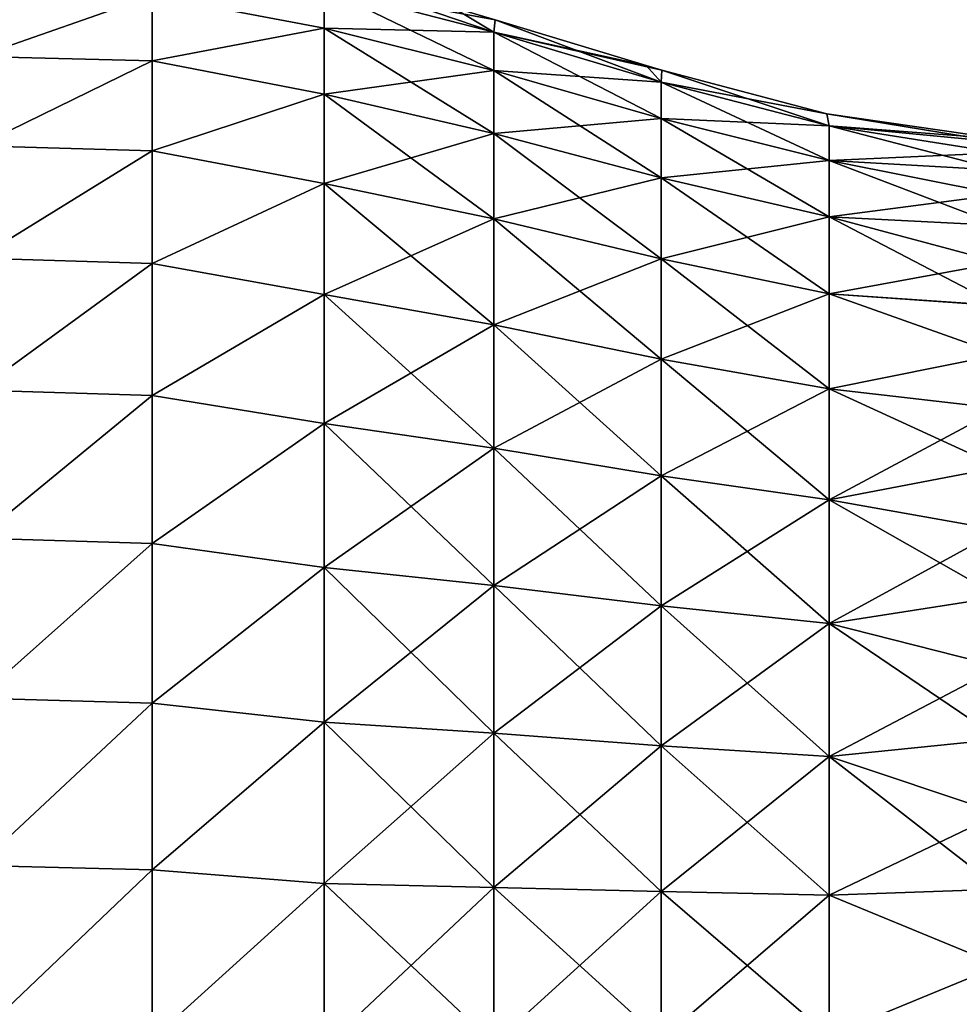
# Model space of a CAD drawing. Header units: millimetres. Extents: x -139 to 139, y -32 to 1264.
# Tile 145 of 256: x -43 to -29, y 654 to 669. Entities that reach past the tile are written whole.
import ezdxf

# ---------------------------------------------------------------- set-up
doc = ezdxf.new("R2010")
doc.units = ezdxf.units.MM
doc.header["$LTSCALE"] = 26.699852
doc.layers.add('298', color=7, linetype='CONTINUOUS')
doc.layers.add('299', color=7, linetype='CONTINUOUS')

msp = doc.modelspace()

# ---------------------------------------------------------------- linework, layer by layer
at = {"layer": '298', "color": 7, "linetype": 'CONTINUOUS'}
for points in [[(-43.407, 669.743, 0.13), (-43.407, 668.769, 2.515), (-40.773, 669.69, 0.229), (-43.407, 669.743, 0.13)], [(-38.167, 669.802, -2.03), (-40.773, 669.69, 0.229), (-38.167, 669.194, 0.373), (-38.167, 669.802, -2.03)], [(-38.167, 669.802, -2.03), (-38.167, 669.194, 0.373), (-35.598, 669.134, -2.142), (-38.167, 669.802, -2.03)], [(-36.229, 669.512, -4.5), (-38.167, 669.802, -2.03), (-35.579, 669.323, -4.5), (-36.229, 669.512, -4.5)], [(-35.579, 669.323, -4.5), (-38.167, 669.802, -2.03), (-35.598, 669.134, -2.142), (-35.579, 669.323, -4.5)], [(-40.773, 669.69, 0.229), (-43.407, 668.769, 2.515), (-40.773, 668.703, 2.598), (-40.773, 669.69, 0.229)], [(-40.773, 669.69, 0.229), (-40.773, 668.703, 2.598), (-38.167, 669.194, 0.373), (-40.773, 669.69, 0.229)], [(-35.579, 669.323, -4.5), (-35.598, 669.134, -2.142), (-33.295, 668.63, -4.5), (-35.579, 669.323, -4.5)], [(-38.167, 669.194, 0.373), (-40.773, 668.703, 2.598), (-38.167, 668.198, 2.643), (-38.167, 669.194, 0.373)], [(-38.167, 669.194, 0.373), (-38.167, 668.198, 2.643), (-35.598, 668.553, 0.153), (-38.167, 669.194, 0.373)], [(-35.598, 669.134, -2.142), (-38.167, 669.194, 0.373), (-35.598, 668.553, 0.153), (-35.598, 669.134, -2.142)], [(-35.598, 669.134, -2.142), (-35.598, 668.553, 0.153), (-33.064, 668.376, -2.268), (-35.598, 669.134, -2.142)], [(-33.295, 668.63, -4.5), (-35.598, 669.134, -2.142), (-33.057, 668.559, -4.5), (-33.295, 668.63, -4.5)], [(-33.057, 668.559, -4.5), (-35.598, 669.134, -2.142), (-33.064, 668.376, -2.268), (-33.057, 668.559, -4.5)], [(-43.407, 668.769, 2.515), (-43.407, 667.412, 4.705), (-40.773, 668.703, 2.598), (-43.407, 668.769, 2.515)], [(-40.773, 668.703, 2.598), (-43.407, 667.412, 4.705), (-40.773, 667.337, 4.771), (-40.773, 668.703, 2.598)], [(-40.773, 668.703, 2.598), (-40.773, 667.337, 4.771), (-38.167, 668.198, 2.643), (-40.773, 668.703, 2.598)], [(-35.598, 668.553, 0.153), (-38.167, 668.198, 2.643), (-35.598, 667.602, 2.32), (-35.598, 668.553, 0.153)], [(-35.598, 668.553, 0.153), (-35.598, 667.602, 2.32), (-33.064, 667.826, -0.097), (-35.598, 668.553, 0.153)], [(-33.064, 668.376, -2.268), (-35.598, 668.553, 0.153), (-33.064, 667.826, -0.097), (-33.064, 668.376, -2.268)], [(-33.057, 668.559, -4.5), (-33.064, 668.376, -2.268), (-30.559, 667.899, -4.5), (-33.057, 668.559, -4.5)], [(-33.064, 668.376, -2.268), (-33.064, 667.826, -0.097), (-30.524, 667.716, -2.378), (-33.064, 668.376, -2.268)], [(-30.559, 667.899, -4.5), (-33.064, 668.376, -2.268), (-30.524, 667.716, -2.378), (-30.559, 667.899, -4.5)], [(-38.167, 668.198, 2.643), (-40.773, 667.337, 4.771), (-38.167, 666.843, 4.718), (-38.167, 668.198, 2.643)], [(-38.167, 668.198, 2.643), (-38.167, 666.843, 4.718), (-35.598, 667.602, 2.32), (-38.167, 668.198, 2.643)], [(-33.064, 667.826, -0.097), (-35.598, 667.602, 2.32), (-33.064, 666.927, 1.954), (-33.064, 667.826, -0.097)], [(-33.064, 667.826, -0.097), (-33.064, 666.927, 1.954), (-30.524, 667.193, -0.314), (-33.064, 667.826, -0.097)], [(-30.524, 667.716, -2.378), (-33.064, 667.826, -0.097), (-30.524, 667.193, -0.314), (-30.524, 667.716, -2.378)], [(-30.559, 667.899, -4.5), (-30.524, 667.716, -2.378), (-27.941, 667.522, -4.5), (-30.559, 667.899, -4.5)], [(-30.524, 667.716, -2.378), (-30.524, 667.193, -0.314), (-27.941, 667.309, -2.199), (-30.524, 667.716, -2.378)], [(-27.941, 667.522, -4.5), (-30.524, 667.716, -2.378), (-27.941, 667.469, -3.345), (-27.941, 667.522, -4.5)], [(-27.941, 667.469, -3.345), (-30.524, 667.716, -2.378), (-27.941, 667.309, -2.199), (-27.941, 667.469, -3.345)], [(-35.598, 667.602, 2.32), (-38.167, 666.843, 4.718), (-35.598, 666.308, 4.301), (-35.598, 667.602, 2.32)], [(-35.598, 667.602, 2.32), (-35.598, 666.308, 4.301), (-33.064, 666.927, 1.954), (-35.598, 667.602, 2.32)], [(-43.407, 667.412, 4.705), (-43.407, 665.711, 6.639), (-40.773, 667.337, 4.771), (-43.407, 667.412, 4.705)], [(-40.773, 667.337, 4.771), (-43.407, 665.711, 6.639), (-40.773, 665.631, 6.687), (-40.773, 667.337, 4.771)], [(-40.773, 667.337, 4.771), (-40.773, 665.631, 6.687), (-38.167, 666.843, 4.718), (-40.773, 667.337, 4.771)], [(-30.524, 667.193, -0.314), (-33.064, 666.927, 1.954), (-30.524, 666.338, 1.636), (-30.524, 667.193, -0.314)], [(-27.941, 667.309, -2.199), (-30.524, 667.193, -0.314), (-27.941, 667.044, -1.073), (-27.941, 667.309, -2.199)], [(-30.524, 667.193, -0.314), (-30.524, 666.338, 1.636), (-27.941, 666.676, 0.023), (-30.524, 667.193, -0.314)], [(-27.941, 667.044, -1.073), (-30.524, 667.193, -0.314), (-27.941, 666.676, 0.023), (-27.941, 667.044, -1.073)], [(-33.064, 666.927, 1.954), (-35.598, 666.308, 4.301), (-33.064, 665.702, 3.829), (-33.064, 666.927, 1.954)], [(-33.064, 666.927, 1.954), (-33.064, 665.702, 3.829), (-30.524, 666.338, 1.636), (-33.064, 666.927, 1.954)], [(-38.167, 666.843, 4.718), (-40.773, 665.631, 6.687), (-38.167, 665.164, 6.541), (-38.167, 666.843, 4.718)], [(-38.167, 666.843, 4.718), (-38.167, 665.164, 6.541), (-35.598, 666.308, 4.301), (-38.167, 666.843, 4.718)], [(-27.941, 666.676, 0.023), (-30.524, 666.338, 1.636), (-27.941, 666.209, 1.081), (-27.941, 666.676, 0.023)], [(-35.598, 666.308, 4.301), (-38.167, 665.164, 6.541), (-35.598, 664.705, 6.042), (-35.598, 666.308, 4.301)], [(-35.598, 666.308, 4.301), (-35.598, 664.705, 6.042), (-33.064, 665.702, 3.829), (-35.598, 666.308, 4.301)], [(-30.524, 666.338, 1.636), (-33.064, 665.702, 3.829), (-30.524, 665.173, 3.418), (-30.524, 666.338, 1.636)], [(-30.524, 666.338, 1.636), (-30.524, 665.173, 3.418), (-27.941, 665.646, 2.092), (-30.524, 666.338, 1.636)], [(-27.941, 666.209, 1.081), (-30.524, 666.338, 1.636), (-27.941, 665.646, 2.092), (-27.941, 666.209, 1.081)], [(-43.407, 665.711, 6.639), (-43.407, 663.711, 8.264), (-40.773, 665.631, 6.687), (-43.407, 665.711, 6.639)], [(-33.064, 665.702, 3.829), (-35.598, 664.705, 6.042), (-33.064, 664.185, 5.477), (-33.064, 665.702, 3.829)], [(-33.064, 665.702, 3.829), (-33.064, 664.185, 5.477), (-30.524, 665.173, 3.418), (-33.064, 665.702, 3.829)], [(-40.773, 665.631, 6.687), (-43.407, 663.711, 8.264), (-40.773, 663.63, 8.294), (-40.773, 665.631, 6.687)], [(-40.773, 665.631, 6.687), (-40.773, 663.63, 8.294), (-38.167, 665.164, 6.541), (-40.773, 665.631, 6.687)], [(-27.941, 665.646, 2.092), (-30.524, 665.173, 3.418), (-27.941, 664.993, 3.046), (-27.941, 665.646, 2.092)], [(-38.167, 665.164, 6.541), (-40.773, 663.63, 8.294), (-38.167, 663.208, 8.064), (-38.167, 665.164, 6.541)], [(-38.167, 665.164, 6.541), (-38.167, 663.208, 8.064), (-35.598, 664.705, 6.042), (-38.167, 665.164, 6.541)], [(-30.524, 665.173, 3.418), (-33.064, 664.185, 5.477), (-30.524, 663.731, 4.985), (-30.524, 665.173, 3.418)], [(-30.524, 665.173, 3.418), (-30.524, 663.731, 4.985), (-27.941, 664.254, 3.936), (-30.524, 665.173, 3.418)], [(-27.941, 664.993, 3.046), (-30.524, 665.173, 3.418), (-27.941, 664.254, 3.936), (-27.941, 664.993, 3.046)], [(-35.598, 664.705, 6.042), (-38.167, 663.208, 8.064), (-35.598, 662.837, 7.496), (-35.598, 664.705, 6.042)], [(-35.598, 664.705, 6.042), (-35.598, 662.837, 7.496), (-33.064, 664.185, 5.477), (-35.598, 664.705, 6.042)], [(-27.941, 664.254, 3.936), (-30.524, 663.731, 4.985), (-27.941, 663.436, 4.754), (-27.941, 664.254, 3.936)], [(-33.064, 664.185, 5.477), (-35.598, 662.837, 7.496), (-33.064, 662.417, 6.853), (-33.064, 664.185, 5.477)], [(-33.064, 664.185, 5.477), (-33.064, 662.417, 6.853), (-30.524, 663.731, 4.985), (-33.064, 664.185, 5.477)], [(-43.407, 663.711, 8.264), (-43.407, 661.47, 9.534), (-40.773, 663.63, 8.294), (-43.407, 663.711, 8.264)], [(-40.773, 663.63, 8.294), (-43.407, 661.47, 9.534), (-40.773, 661.39, 9.547), (-40.773, 663.63, 8.294)], [(-40.773, 663.63, 8.294), (-40.773, 661.39, 9.547), (-38.167, 663.208, 8.064), (-40.773, 663.63, 8.294)], [(-30.524, 663.731, 4.985), (-33.064, 662.417, 6.853), (-30.524, 662.051, 6.292), (-30.524, 663.731, 4.985)], [(-30.524, 663.731, 4.985), (-30.524, 662.051, 6.292), (-27.941, 663.436, 4.754), (-30.524, 663.731, 4.985)], [(-27.941, 663.436, 4.754), (-30.524, 662.051, 6.292), (-27.941, 662.546, 5.493), (-27.941, 663.436, 4.754)], [(-38.167, 663.208, 8.064), (-40.773, 661.39, 9.547), (-38.167, 661.028, 9.243), (-38.167, 663.208, 8.064)], [(-38.167, 663.208, 8.064), (-38.167, 661.028, 9.243), (-35.598, 662.837, 7.496), (-38.167, 663.208, 8.064)], [(-35.598, 662.837, 7.496), (-38.167, 661.028, 9.243), (-35.598, 660.756, 8.622), (-35.598, 662.837, 7.496)], [(-35.598, 662.837, 7.496), (-35.598, 660.756, 8.622), (-33.064, 662.417, 6.853), (-35.598, 662.837, 7.496)], [(-33.064, 662.417, 6.853), (-35.598, 660.756, 8.622), (-33.064, 660.447, 7.919), (-33.064, 662.417, 6.853)], [(-33.064, 662.417, 6.853), (-33.064, 660.447, 7.919), (-30.524, 662.051, 6.292), (-33.064, 662.417, 6.853)], [(-27.941, 662.546, 5.493), (-30.524, 662.051, 6.292), (-27.941, 661.592, 6.146), (-27.941, 662.546, 5.493)], [(-30.524, 662.051, 6.292), (-33.064, 660.447, 7.919), (-30.524, 660.179, 7.306), (-30.524, 662.051, 6.292)], [(-30.524, 662.051, 6.292), (-30.524, 660.179, 7.306), (-27.941, 661.592, 6.146), (-30.524, 662.051, 6.292)], [(-27.941, 661.592, 6.146), (-30.524, 660.179, 7.306), (-27.941, 660.582, 6.709), (-27.941, 661.592, 6.146)], [(-43.407, 661.47, 9.534), (-43.407, 659.049, 10.413), (-40.773, 661.39, 9.547), (-43.407, 661.47, 9.534)], [(-40.773, 661.39, 9.547), (-43.407, 659.049, 10.413), (-40.773, 658.974, 10.412), (-40.773, 661.39, 9.547)], [(-40.773, 661.39, 9.547), (-40.773, 658.974, 10.412), (-38.167, 661.028, 9.243), (-40.773, 661.39, 9.547)], [(-38.167, 661.028, 9.243), (-40.773, 658.974, 10.412), (-38.167, 658.684, 10.048), (-38.167, 661.028, 9.243)], [(-38.167, 661.028, 9.243), (-38.167, 658.684, 10.048), (-35.598, 660.756, 8.622), (-38.167, 661.028, 9.243)], [(-35.598, 660.756, 8.622), (-38.167, 658.684, 10.048), (-35.598, 658.518, 9.39), (-35.598, 660.756, 8.622)], [(-35.598, 660.756, 8.622), (-35.598, 658.518, 9.39), (-33.064, 660.447, 7.919), (-35.598, 660.756, 8.622)], [(-27.941, 660.582, 6.709), (-30.524, 660.179, 7.306), (-27.941, 659.524, 7.176), (-27.941, 660.582, 6.709)], [(-33.064, 660.447, 7.919), (-35.598, 658.518, 9.39), (-33.064, 658.329, 8.646), (-33.064, 660.447, 7.919)], [(-33.064, 660.447, 7.919), (-33.064, 658.329, 8.646), (-30.524, 660.179, 7.306), (-33.064, 660.447, 7.919)], [(-30.524, 660.179, 7.306), (-33.064, 658.329, 8.646), (-30.524, 658.165, 7.997), (-30.524, 660.179, 7.306)], [(-30.524, 660.179, 7.306), (-30.524, 658.165, 7.997), (-27.941, 659.524, 7.176), (-30.524, 660.179, 7.306)], [(-27.941, 659.524, 7.176), (-30.524, 658.165, 7.997), (-27.941, 658.427, 7.544), (-27.941, 659.524, 7.176)], [(-43.407, 659.049, 10.413), (-43.407, 656.515, 10.879), (-40.773, 658.974, 10.412), (-43.407, 659.049, 10.413)], [(-40.773, 658.974, 10.412), (-43.407, 656.515, 10.879), (-40.773, 656.448, 10.864), (-40.773, 658.974, 10.412)], [(-40.773, 658.974, 10.412), (-40.773, 656.448, 10.864), (-38.167, 658.684, 10.048), (-40.773, 658.974, 10.412)], [(-38.167, 658.684, 10.048), (-40.773, 656.448, 10.864), (-38.167, 656.239, 10.456), (-38.167, 658.684, 10.048)], [(-38.167, 658.684, 10.048), (-38.167, 656.239, 10.456), (-35.598, 658.518, 9.39), (-38.167, 658.684, 10.048)], [(-35.598, 658.518, 9.39), (-38.167, 656.239, 10.456), (-35.598, 656.183, 9.78), (-35.598, 658.518, 9.39)], [(-35.598, 658.518, 9.39), (-35.598, 656.183, 9.78), (-33.064, 658.329, 8.646), (-35.598, 658.518, 9.39)], [(-27.941, 658.427, 7.544), (-30.524, 658.165, 7.997), (-27.941, 657.301, 7.809), (-27.941, 658.427, 7.544)], [(-33.064, 658.329, 8.646), (-35.598, 656.183, 9.78), (-33.064, 656.12, 9.015), (-33.064, 658.329, 8.646)], [(-33.064, 658.329, 8.646), (-33.064, 656.12, 9.015), (-30.524, 658.165, 7.997), (-33.064, 658.329, 8.646)], [(-30.524, 658.165, 7.997), (-33.064, 656.12, 9.015), (-30.524, 656.065, 8.348), (-30.524, 658.165, 7.997)], [(-30.524, 658.165, 7.997), (-30.524, 656.065, 8.348), (-27.941, 657.301, 7.809), (-30.524, 658.165, 7.997)], [(-27.941, 657.301, 7.809), (-30.524, 656.065, 8.348), (-27.941, 656.156, 7.969), (-27.941, 657.301, 7.809)], [(-43.407, 656.515, 10.879), (-43.407, 653.939, 10.917), (-40.773, 656.448, 10.864), (-43.407, 656.515, 10.879)], [(-40.773, 656.448, 10.864), (-43.407, 653.939, 10.917), (-40.773, 653.882, 10.892), (-40.773, 656.448, 10.864)], [(-40.773, 656.448, 10.864), (-40.773, 653.882, 10.892), (-38.167, 656.239, 10.456), (-40.773, 656.448, 10.864)], [(-38.167, 656.239, 10.456), (-40.773, 653.882, 10.892), (-38.167, 653.761, 10.456), (-38.167, 656.239, 10.456)], [(-38.167, 656.239, 10.456), (-38.167, 653.761, 10.456), (-35.598, 656.183, 9.78), (-38.167, 656.239, 10.456)], [(-35.598, 656.183, 9.78), (-38.167, 653.761, 10.456), (-35.598, 653.817, 9.78), (-35.598, 656.183, 9.78)], [(-35.598, 656.183, 9.78), (-35.598, 653.817, 9.78), (-33.064, 656.12, 9.015), (-35.598, 656.183, 9.78)], [(-27.941, 656.156, 7.969), (-30.524, 656.065, 8.348), (-27.941, 655, 8.022), (-27.941, 656.156, 7.969)], [(-33.064, 656.12, 9.015), (-35.598, 653.817, 9.78), (-33.064, 653.88, 9.015), (-33.064, 656.12, 9.015)], [(-33.064, 656.12, 9.015), (-33.064, 653.88, 9.015), (-30.524, 656.065, 8.348), (-33.064, 656.12, 9.015)], [(-30.524, 656.065, 8.348), (-33.064, 653.88, 9.015), (-30.524, 653.935, 8.348), (-30.524, 656.065, 8.348)], [(-30.524, 656.065, 8.348), (-30.524, 653.935, 8.348), (-27.941, 655, 8.022), (-30.524, 656.065, 8.348)], [(-27.941, 655, 8.022), (-30.524, 653.935, 8.348), (-27.941, 653.845, 7.969), (-27.941, 655, 8.022)]]:
    msp.add_3dface(points, dxfattribs=at)
at = {"layer": '299', "color": 7, "linetype": 'CONTINUOUS'}
for points in [[(-38.167, 669.802, -6.97), (-38.141, 670.001, -4.5), (-35.598, 669.134, -6.858), (-38.167, 669.802, -6.97)], [(-38.141, 670.001, -4.5), (-36.229, 669.512, -4.5), (-35.598, 669.134, -6.858), (-38.141, 670.001, -4.5)], [(-43.407, 669.743, -9.131), (-40.773, 669.69, -9.229), (-43.407, 668.769, -11.515), (-43.407, 669.743, -9.131)], [(-38.167, 669.194, -9.373), (-40.773, 669.69, -9.229), (-38.167, 669.802, -6.97), (-38.167, 669.194, -9.373)], [(-38.167, 669.194, -9.373), (-38.167, 669.802, -6.97), (-35.598, 668.553, -9.153), (-38.167, 669.194, -9.373)], [(-35.598, 668.553, -9.153), (-38.167, 669.802, -6.97), (-35.598, 669.134, -6.858), (-35.598, 668.553, -9.153)], [(-40.773, 669.69, -9.229), (-40.773, 668.703, -11.598), (-43.407, 668.769, -11.515), (-40.773, 669.69, -9.229)], [(-40.773, 668.703, -11.598), (-40.773, 669.69, -9.229), (-38.167, 669.194, -9.373), (-40.773, 668.703, -11.598)], [(-36.229, 669.512, -4.5), (-35.579, 669.323, -4.5), (-35.598, 669.134, -6.858), (-36.229, 669.512, -4.5)], [(-35.598, 669.134, -6.858), (-35.579, 669.323, -4.5), (-33.064, 668.376, -6.732), (-35.598, 669.134, -6.858)], [(-35.579, 669.323, -4.5), (-33.295, 668.63, -4.5), (-33.064, 668.376, -6.732), (-35.579, 669.323, -4.5)], [(-38.167, 668.198, -11.643), (-40.773, 668.703, -11.598), (-38.167, 669.194, -9.373), (-38.167, 668.198, -11.643)], [(-38.167, 668.198, -11.643), (-38.167, 669.194, -9.373), (-35.598, 667.602, -11.32), (-38.167, 668.198, -11.643)], [(-35.598, 667.602, -11.32), (-38.167, 669.194, -9.373), (-35.598, 668.553, -9.153), (-35.598, 667.602, -11.32)], [(-35.598, 668.553, -9.153), (-35.598, 669.134, -6.858), (-33.064, 667.826, -8.903), (-35.598, 668.553, -9.153)], [(-33.064, 667.826, -8.903), (-35.598, 669.134, -6.858), (-33.064, 668.376, -6.732), (-33.064, 667.826, -8.903)], [(-43.407, 668.769, -11.515), (-40.773, 668.703, -11.598), (-43.407, 667.412, -13.705), (-43.407, 668.769, -11.515)], [(-40.773, 668.703, -11.598), (-40.773, 667.337, -13.771), (-43.407, 667.412, -13.705), (-40.773, 668.703, -11.598)], [(-40.773, 667.337, -13.771), (-40.773, 668.703, -11.598), (-38.167, 668.198, -11.643), (-40.773, 667.337, -13.771)], [(-35.598, 667.602, -11.32), (-35.598, 668.553, -9.153), (-33.064, 666.927, -10.954), (-35.598, 667.602, -11.32)], [(-33.064, 666.927, -10.954), (-35.598, 668.553, -9.153), (-33.064, 667.826, -8.903), (-33.064, 666.927, -10.954)], [(-33.295, 668.63, -4.5), (-33.057, 668.559, -4.5), (-33.064, 668.376, -6.732), (-33.295, 668.63, -4.5)], [(-33.064, 668.376, -6.732), (-33.057, 668.559, -4.5), (-30.524, 667.716, -6.622), (-33.064, 668.376, -6.732)], [(-33.057, 668.559, -4.5), (-30.559, 667.899, -4.5), (-30.524, 667.716, -6.622), (-33.057, 668.559, -4.5)], [(-33.064, 667.826, -8.903), (-33.064, 668.376, -6.732), (-30.524, 667.193, -8.686), (-33.064, 667.826, -8.903)], [(-30.524, 667.193, -8.686), (-33.064, 668.376, -6.732), (-30.524, 667.716, -6.622), (-30.524, 667.193, -8.686)], [(-38.167, 666.843, -13.718), (-40.773, 667.337, -13.771), (-38.167, 668.198, -11.643), (-38.167, 666.843, -13.718)], [(-38.167, 666.843, -13.718), (-38.167, 668.198, -11.643), (-35.598, 666.308, -13.301), (-38.167, 666.843, -13.718)], [(-35.598, 666.308, -13.301), (-38.167, 668.198, -11.643), (-35.598, 667.602, -11.32), (-35.598, 666.308, -13.301)], [(-33.064, 666.927, -10.954), (-33.064, 667.826, -8.903), (-30.524, 666.338, -10.636), (-33.064, 666.927, -10.954)], [(-30.524, 666.338, -10.636), (-33.064, 667.826, -8.903), (-30.524, 667.193, -8.686), (-30.524, 666.338, -10.636)], [(-30.559, 667.899, -4.5), (-27.941, 667.522, -4.5), (-27.941, 667.469, -5.656), (-30.559, 667.899, -4.5)], [(-30.524, 667.716, -6.622), (-30.559, 667.899, -4.5), (-27.941, 667.469, -5.656), (-30.524, 667.716, -6.622)], [(-30.524, 667.193, -8.686), (-30.524, 667.716, -6.622), (-27.941, 667.044, -7.927), (-30.524, 667.193, -8.686)], [(-27.941, 667.044, -7.927), (-30.524, 667.716, -6.622), (-27.941, 667.309, -6.801), (-27.941, 667.044, -7.927)], [(-27.941, 667.309, -6.801), (-30.524, 667.716, -6.622), (-27.941, 667.469, -5.656), (-27.941, 667.309, -6.801)], [(-35.598, 666.308, -13.301), (-35.598, 667.602, -11.32), (-33.064, 665.702, -12.829), (-35.598, 666.308, -13.301)], [(-33.064, 665.702, -12.829), (-35.598, 667.602, -11.32), (-33.064, 666.927, -10.954), (-33.064, 665.702, -12.829)], [(-43.407, 667.412, -13.705), (-40.773, 667.337, -13.771), (-43.407, 665.711, -15.639), (-43.407, 667.412, -13.705)], [(-40.773, 667.337, -13.771), (-40.773, 665.631, -15.687), (-43.407, 665.711, -15.639), (-40.773, 667.337, -13.771)], [(-40.773, 665.631, -15.687), (-40.773, 667.337, -13.771), (-38.167, 666.843, -13.718), (-40.773, 665.631, -15.687)], [(-30.524, 666.338, -10.636), (-30.524, 667.193, -8.686), (-27.941, 666.209, -10.082), (-30.524, 666.338, -10.636)], [(-27.941, 666.209, -10.082), (-30.524, 667.193, -8.686), (-27.941, 666.676, -9.024), (-27.941, 666.209, -10.082)], [(-27.941, 666.676, -9.024), (-30.524, 667.193, -8.686), (-27.941, 667.044, -7.927), (-27.941, 666.676, -9.024)], [(-33.064, 665.702, -12.829), (-33.064, 666.927, -10.954), (-30.524, 665.173, -12.418), (-33.064, 665.702, -12.829)], [(-30.524, 665.173, -12.418), (-33.064, 666.927, -10.954), (-30.524, 666.338, -10.636), (-30.524, 665.173, -12.418)], [(-38.167, 665.164, -15.541), (-40.773, 665.631, -15.687), (-38.167, 666.843, -13.718), (-38.167, 665.164, -15.541)], [(-38.167, 665.164, -15.541), (-38.167, 666.843, -13.718), (-35.598, 664.705, -15.042), (-38.167, 665.164, -15.541)], [(-35.598, 664.705, -15.042), (-38.167, 666.843, -13.718), (-35.598, 666.308, -13.301), (-35.598, 664.705, -15.042)], [(-35.598, 664.705, -15.042), (-35.598, 666.308, -13.301), (-33.064, 664.185, -14.477), (-35.598, 664.705, -15.042)], [(-33.064, 664.185, -14.477), (-35.598, 666.308, -13.301), (-33.064, 665.702, -12.829), (-33.064, 664.185, -14.477)], [(-30.524, 665.173, -12.418), (-30.524, 666.338, -10.636), (-27.941, 664.992, -12.047), (-30.524, 665.173, -12.418)], [(-27.941, 664.992, -12.047), (-30.524, 666.338, -10.636), (-27.941, 665.646, -11.092), (-27.941, 664.992, -12.047)], [(-27.941, 665.646, -11.092), (-30.524, 666.338, -10.636), (-27.941, 666.209, -10.082), (-27.941, 665.646, -11.092)], [(-43.407, 665.711, -15.639), (-40.773, 665.631, -15.687), (-43.407, 663.711, -17.264), (-43.407, 665.711, -15.639)], [(-33.064, 664.185, -14.477), (-33.064, 665.702, -12.829), (-30.524, 663.731, -13.985), (-33.064, 664.185, -14.477)], [(-30.524, 663.731, -13.985), (-33.064, 665.702, -12.829), (-30.524, 665.173, -12.418), (-30.524, 663.731, -13.985)], [(-40.773, 665.631, -15.687), (-40.773, 663.63, -17.294), (-43.407, 663.711, -17.264), (-40.773, 665.631, -15.687)], [(-40.773, 663.63, -17.294), (-40.773, 665.631, -15.687), (-38.167, 665.164, -15.541), (-40.773, 663.63, -17.294)], [(-38.167, 663.208, -17.064), (-40.773, 663.63, -17.294), (-38.167, 665.164, -15.541), (-38.167, 663.208, -17.064)], [(-38.167, 663.208, -17.064), (-38.167, 665.164, -15.541), (-35.598, 662.837, -16.496), (-38.167, 663.208, -17.064)], [(-35.598, 662.837, -16.496), (-38.167, 665.164, -15.541), (-35.598, 664.705, -15.042), (-35.598, 662.837, -16.496)], [(-30.524, 663.731, -13.985), (-30.524, 665.173, -12.418), (-27.941, 664.254, -12.936), (-30.524, 663.731, -13.985)], [(-27.941, 664.254, -12.936), (-30.524, 665.173, -12.418), (-27.941, 664.992, -12.047), (-27.941, 664.254, -12.936)], [(-35.598, 662.837, -16.496), (-35.598, 664.705, -15.042), (-33.064, 662.417, -15.853), (-35.598, 662.837, -16.496)], [(-33.064, 662.417, -15.853), (-35.598, 664.705, -15.042), (-33.064, 664.185, -14.477), (-33.064, 662.417, -15.853)], [(-27.941, 663.436, -13.754), (-30.524, 663.731, -13.985), (-27.941, 664.254, -12.936), (-27.941, 663.436, -13.754)], [(-33.064, 662.417, -15.853), (-33.064, 664.185, -14.477), (-30.524, 662.051, -15.292), (-33.064, 662.417, -15.853)], [(-30.524, 662.051, -15.292), (-33.064, 664.185, -14.477), (-30.524, 663.731, -13.985), (-30.524, 662.051, -15.292)], [(-43.407, 663.711, -17.264), (-40.773, 663.63, -17.294), (-43.407, 661.47, -18.534), (-43.407, 663.711, -17.264)], [(-40.773, 663.63, -17.294), (-40.773, 661.39, -18.547), (-43.407, 661.47, -18.534), (-40.773, 663.63, -17.294)], [(-40.773, 661.39, -18.547), (-40.773, 663.63, -17.294), (-38.167, 663.208, -17.064), (-40.773, 661.39, -18.547)], [(-30.524, 662.051, -15.292), (-30.524, 663.731, -13.985), (-27.941, 662.546, -14.493), (-30.524, 662.051, -15.292)], [(-27.941, 662.546, -14.493), (-30.524, 663.731, -13.985), (-27.941, 663.436, -13.754), (-27.941, 662.546, -14.493)], [(-38.167, 661.028, -18.243), (-40.773, 661.39, -18.547), (-38.167, 663.208, -17.064), (-38.167, 661.028, -18.243)], [(-38.167, 661.028, -18.243), (-38.167, 663.208, -17.064), (-35.598, 660.756, -17.622), (-38.167, 661.028, -18.243)], [(-35.598, 660.756, -17.622), (-38.167, 663.208, -17.064), (-35.598, 662.837, -16.496), (-35.598, 660.756, -17.622)], [(-35.598, 660.756, -17.622), (-35.598, 662.837, -16.496), (-33.064, 660.447, -16.919), (-35.598, 660.756, -17.622)], [(-33.064, 660.447, -16.919), (-35.598, 662.837, -16.496), (-33.064, 662.417, -15.853), (-33.064, 660.447, -16.919)], [(-33.064, 660.447, -16.919), (-33.064, 662.417, -15.853), (-30.524, 660.179, -16.306), (-33.064, 660.447, -16.919)], [(-30.524, 660.179, -16.306), (-33.064, 662.417, -15.853), (-30.524, 662.051, -15.292), (-30.524, 660.179, -16.306)], [(-27.941, 661.592, -15.147), (-30.524, 662.051, -15.292), (-27.941, 662.546, -14.493), (-27.941, 661.592, -15.147)], [(-30.524, 660.179, -16.306), (-30.524, 662.051, -15.292), (-27.941, 660.581, -15.709), (-30.524, 660.179, -16.306)], [(-27.941, 660.581, -15.709), (-30.524, 662.051, -15.292), (-27.941, 661.592, -15.147), (-27.941, 660.581, -15.709)], [(-43.407, 661.47, -18.534), (-40.773, 661.39, -18.547), (-43.407, 659.049, -19.413), (-43.407, 661.47, -18.534)], [(-40.773, 661.39, -18.547), (-40.773, 658.974, -19.412), (-43.407, 659.049, -19.413), (-40.773, 661.39, -18.547)], [(-40.773, 658.974, -19.412), (-40.773, 661.39, -18.547), (-38.167, 661.028, -18.243), (-40.773, 658.974, -19.412)], [(-38.167, 658.684, -19.048), (-40.773, 658.974, -19.412), (-38.167, 661.028, -18.243), (-38.167, 658.684, -19.048)], [(-38.167, 658.684, -19.048), (-38.167, 661.028, -18.243), (-35.598, 658.518, -18.39), (-38.167, 658.684, -19.048)], [(-35.598, 658.518, -18.39), (-38.167, 661.028, -18.243), (-35.598, 660.756, -17.622), (-35.598, 658.518, -18.39)], [(-35.598, 658.518, -18.39), (-35.598, 660.756, -17.622), (-33.064, 658.329, -17.646), (-35.598, 658.518, -18.39)], [(-33.064, 658.329, -17.646), (-35.598, 660.756, -17.622), (-33.064, 660.447, -16.919), (-33.064, 658.329, -17.646)], [(-27.941, 659.523, -16.177), (-30.524, 660.179, -16.306), (-27.941, 660.581, -15.709), (-27.941, 659.523, -16.177)], [(-33.064, 658.329, -17.646), (-33.064, 660.447, -16.919), (-30.524, 658.165, -16.997), (-33.064, 658.329, -17.646)], [(-30.524, 658.165, -16.997), (-33.064, 660.447, -16.919), (-30.524, 660.179, -16.306), (-30.524, 658.165, -16.997)], [(-30.524, 658.165, -16.997), (-30.524, 660.179, -16.306), (-27.941, 658.426, -16.544), (-30.524, 658.165, -16.997)], [(-27.941, 658.426, -16.544), (-30.524, 660.179, -16.306), (-27.941, 659.523, -16.177), (-27.941, 658.426, -16.544)], [(-43.407, 659.049, -19.413), (-40.773, 658.974, -19.412), (-43.407, 656.515, -19.879), (-43.407, 659.049, -19.413)], [(-40.773, 658.974, -19.412), (-40.773, 656.448, -19.864), (-43.407, 656.515, -19.879), (-40.773, 658.974, -19.412)], [(-40.773, 656.448, -19.864), (-40.773, 658.974, -19.412), (-38.167, 658.684, -19.048), (-40.773, 656.448, -19.864)], [(-38.167, 656.239, -19.456), (-40.773, 656.448, -19.864), (-38.167, 658.684, -19.048), (-38.167, 656.239, -19.456)], [(-38.167, 656.239, -19.456), (-38.167, 658.684, -19.048), (-35.598, 656.183, -18.78), (-38.167, 656.239, -19.456)], [(-35.598, 656.183, -18.78), (-38.167, 658.684, -19.048), (-35.598, 658.518, -18.39), (-35.598, 656.183, -18.78)], [(-35.598, 656.183, -18.78), (-35.598, 658.518, -18.39), (-33.064, 656.12, -18.015), (-35.598, 656.183, -18.78)], [(-33.064, 656.12, -18.015), (-35.598, 658.518, -18.39), (-33.064, 658.329, -17.646), (-33.064, 656.12, -18.015)], [(-27.941, 657.301, -16.809), (-30.524, 658.165, -16.997), (-27.941, 658.426, -16.544), (-27.941, 657.301, -16.809)], [(-33.064, 656.12, -18.015), (-33.064, 658.329, -17.646), (-30.524, 656.065, -17.348), (-33.064, 656.12, -18.015)], [(-30.524, 656.065, -17.348), (-33.064, 658.329, -17.646), (-30.524, 658.165, -16.997), (-30.524, 656.065, -17.348)], [(-30.524, 656.065, -17.348), (-30.524, 658.165, -16.997), (-27.941, 656.155, -16.969), (-30.524, 656.065, -17.348)], [(-27.941, 656.155, -16.969), (-30.524, 658.165, -16.997), (-27.941, 657.301, -16.809), (-27.941, 656.155, -16.969)], [(-43.407, 656.515, -19.879), (-40.773, 656.448, -19.864), (-43.407, 653.939, -19.917), (-43.407, 656.515, -19.879)], [(-40.773, 656.448, -19.864), (-40.773, 653.882, -19.892), (-43.407, 653.939, -19.917), (-40.773, 656.448, -19.864)], [(-40.773, 653.882, -19.892), (-40.773, 656.448, -19.864), (-38.167, 656.239, -19.456), (-40.773, 653.882, -19.892)], [(-38.167, 653.761, -19.456), (-40.773, 653.882, -19.892), (-38.167, 656.239, -19.456), (-38.167, 653.761, -19.456)], [(-38.167, 653.761, -19.456), (-38.167, 656.239, -19.456), (-35.598, 653.817, -18.78), (-38.167, 653.761, -19.456)], [(-35.598, 653.817, -18.78), (-38.167, 656.239, -19.456), (-35.598, 656.183, -18.78), (-35.598, 653.817, -18.78)], [(-35.598, 653.817, -18.78), (-35.598, 656.183, -18.78), (-33.064, 653.88, -18.015), (-35.598, 653.817, -18.78)], [(-33.064, 653.88, -18.015), (-35.598, 656.183, -18.78), (-33.064, 656.12, -18.015), (-33.064, 653.88, -18.015)], [(-27.941, 655, -17.022), (-30.524, 656.065, -17.348), (-27.941, 656.155, -16.969), (-27.941, 655, -17.022)], [(-33.064, 653.88, -18.015), (-33.064, 656.12, -18.015), (-30.524, 653.935, -17.348), (-33.064, 653.88, -18.015)], [(-30.524, 653.935, -17.348), (-33.064, 656.12, -18.015), (-30.524, 656.065, -17.348), (-30.524, 653.935, -17.348)], [(-30.524, 653.935, -17.348), (-30.524, 656.065, -17.348), (-27.941, 655, -17.022), (-30.524, 653.935, -17.348)], [(-27.941, 653.844, -16.969), (-30.524, 653.935, -17.348), (-27.941, 655, -17.022), (-27.941, 653.844, -16.969)]]:
    msp.add_3dface(points, dxfattribs=at)

doc.saveas('drawing.dxf')
